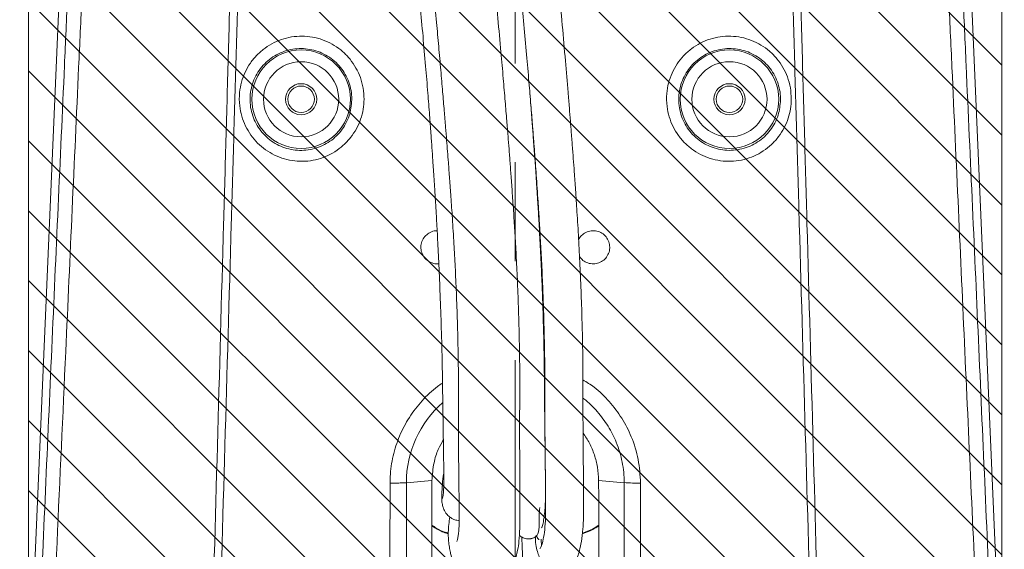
# Model space of a CAD drawing. Header units: millimetres. Extents: x 0 to 8410, y 0 to 5940.
# Tile 159 of 179: x 6809 to 7062, y 3572 to 3708. Entities that reach past the tile are written whole.
import ezdxf

# ---------------------------------------------------------------- set-up
doc = ezdxf.new("R2010")
doc.units = ezdxf.units.MM
doc.header["$LTSCALE"] = 10
doc.linetypes.add('CENTERX2', pattern=[20.32, 12.7, -2.54, 2.54, -2.54])

msp = doc.modelspace()

# ---------------------------------------------------------------- hatches: boundary and pattern name
at = {"linetype": 'Continuous'}
h = msp.add_hatch(dxfattribs=at)
h.set_pattern_fill('ANSI31', color=8, scale=4, angle=90, style=0)
h.paths.add_polyline_path([(6811.73, 4077.87), (6811.73, 3177.87), (7061.73, 3177.87), (7061.73, 4077.87)], flags=0)

# ---------------------------------------------------------------- linework, layer by layer
at = {"color": 7, "linetype": 'CENTERX2', "lineweight": 0}
msp.add_line((6936.73, 4433.69), (6936.73, 2732.63), dxfattribs=at)
at = {"color": 7, "linetype": 'Continuous', "lineweight": 0}
for p, q in [((6811.73, 4077.87), (6811.73, 3177.87)), ((7061.73, 4077.87), (7061.73, 3177.87)), ((6821.93, 3769.37), (6809.45, 3477.87)), ((7061.48, 3537.18), (7051.54, 3769.37)), ((6908.76, 3589.43), (6915.33, 3589.96)), ((6915.33, 3589.96), (6915.33, 3589.87)), ((6964.71, 3589.43), (6958.14, 3589.96)), ((6958.14, 3589.87), (6958.14, 3589.96)), ((6943.34, 3574.95), (6943.43, 3573.17))]:
    msp.add_line(p, q, dxfattribs=at)
at = {"color": 8, "linetype": 'Continuous', "lineweight": 0}
for centre, radius in [((6881.73, 3687.87), 12.65), ((6991.73, 3687.87), 12.65), ((6881.73, 3687.87), 9.65), ((6991.73, 3687.87), 9.65)]:
    msp.add_circle(centre, radius, dxfattribs=at)
at = {"color": 7, "linetype": 'Continuous', "lineweight": 0}
for centre, radius in [((6881.73, 3687.87), 4), ((6881.73, 3687.87), 3.4), ((6991.73, 3687.87), 4), ((6991.73, 3687.87), 3.4)]:
    msp.add_circle(centre, radius, dxfattribs=at)
at = {"color": 8, "linetype": 'Continuous', "lineweight": 0}
msp.add_arc((6935.89, 3589.48), 27.13, 130.9345, 180.0983, dxfattribs=at)
at = {"color": 7, "linetype": 'Continuous', "lineweight": 0}
msp.add_arc((6968.4, 3645.81), 56.49, 266.2507, 270.51, dxfattribs=at)
at = {"color": 8, "linetype": 'Continuous', "lineweight": 0}
for points, knots in [([(6849.33, 3213.2), (6851.43, 3287.09), (6853.87, 3372.87), (6856.63, 3470.56), (6857.63, 3506.22), (6859.36, 3567.99), (6860.97, 3625.49), (6862.46, 3678.7), (6863.09, 3701.5), (6863.73, 3724.31), (6864.37, 3747.14), (6865.88, 3800.36), (6868.26, 3883.95), (6870.41, 3959.92), (6871.49, 3997.9)], [0, 0, 0, 0, 0.282282, 0.327725, 0.37318, 0.418634, 0.564187, 0.593308, 0.62244, 0.651565, 0.680674, 0.709776, 0.854888, 1, 1, 1, 1]), ([(6873.52, 3997.84), (6872.44, 3959.86), (6870.3, 3883.89), (6867.94, 3800.3), (6866.41, 3747.08), (6865.76, 3724.25), (6865.1, 3701.44), (6864.45, 3678.65), (6862.92, 3625.42), (6861.17, 3564.65), (6859.21, 3496.26), (6857.91, 3450.7), (6856.62, 3405.13), (6855.32, 3359.54), (6853.51, 3295.55), (6852.13, 3246.75), (6851.18, 3213.15)], [0, 0, 0, 0, 0.145116, 0.290232, 0.319333, 0.34844, 0.377563, 0.406693, 0.435813, 0.581429, 0.639447, 0.697474, 0.755519, 0.813573, 0.871614, 1, 1, 1, 1]), ([(7002.07, 3994.57), (7003.12, 3957.7), (7005.24, 3882.84), (7007.59, 3800.36), (7009.1, 3747.14), (7009.74, 3724.32), (7010.38, 3701.51), (7011.01, 3678.72), (7012.5, 3625.5), (7014.2, 3564.73), (7016.12, 3496.34), (7017.4, 3450.78), (7018.69, 3405.19), (7019.99, 3359.6), (7021.8, 3295.61), (7023.19, 3246.8), (7024.14, 3213.2)], [0, 0, 0, 0, 0.141476, 0.287209, 0.316429, 0.345655, 0.374898, 0.404147, 0.433386, 0.579598, 0.637873, 0.696156, 0.754458, 0.81277, 0.871067, 1, 1, 1, 1]), ([(7022.29, 3213.15), (7019.96, 3295.12), (7017.43, 3383.99), (7014.75, 3479.76), (7014.15, 3500.43), (7013.55, 3521.09), (7012.06, 3572.87), (7010.55, 3625.41), (7009.02, 3678.63), (7008.36, 3701.43), (7007.71, 3724.24), (7007.06, 3747.07), (7005.53, 3800.3), (7003.22, 3882.07), (7001.13, 3956.23), (7000.11, 3992.4)], [0, 0, 0, 0, 0.3153316, 0.3418693, 0.3684158, 0.394973, 0.4215254, 0.5681151, 0.5974438, 0.6267829, 0.6561154, 0.6854314, 0.7147408, 0.8608625, 1, 1, 1, 1]), ([(6811.15, 3477.8), (6811.15, 3477.8), (6811.15, 3485.95), (6812.37, 3502.18), (6813.27, 3526.51), (6815.19, 3567.05), (6817.67, 3623.75), (6820.13, 3678.39), (6821.77, 3714.71), (6822.59, 3732.87), (6823.4, 3751.06), (6823.92, 3763.2), (6824.17, 3769.28)], [0, 0, 0, 0, 0, 0.08351, 0.167049, 0.250589, 0.501186, 0.75056, 0.812932, 0.87532, 0.937673, 1, 1, 1, 1]), ([(6827.86, 3769.02), (6827.6, 3762.92), (6827.08, 3750.74), (6826.26, 3732.5), (6825.43, 3714.29), (6823.76, 3677.84), (6820.9, 3614.74), (6817.93, 3549.8), (6815.9, 3505.19), (6815.17, 3489.3), (6814.81, 3481.34), (6814.63, 3477.36)], [0, 0, 0, 0, 0.06247, 0.124967, 0.187498, 0.250014, 0.500135, 0.836452, 0.918222, 0.959116, 1, 1, 1, 1]), ([(7058.84, 3477.36), (7058.48, 3485.47), (7057.75, 3501.69), (7056.63, 3525.96), (7054.77, 3566.43), (7052.19, 3623.13), (7049.71, 3677.82), (7048.04, 3714.27), (7047.21, 3732.49), (7046.39, 3750.73), (7045.87, 3762.92), (7045.61, 3769.02)], [0, 0, 0, 0, 0.08329, 0.166608, 0.249928, 0.499861, 0.749897, 0.812435, 0.874988, 0.937508, 1, 1, 1, 1]), ([(7049.3, 3769.28), (7049.55, 3763.21), (7050.06, 3751.06), (7050.88, 3732.88), (7051.7, 3714.73), (7053.34, 3678.4), (7055.8, 3623.75), (7058.28, 3567.05), (7060.2, 3526.51), (7061.1, 3502.18), (7062.32, 3485.95), (7062.32, 3477.8), (7062.32, 3477.8)], [0, 0, 0, 0, 0.062307, 0.124641, 0.187009, 0.249361, 0.498824, 0.749402, 0.832945, 0.916487, 1, 1, 1, 1, 1]), ([(6897.88, 3687.87), (6897.84, 3687.01), (6897.74, 3685.28), (6897.06, 3682.71), (6895.98, 3680.26), (6894.48, 3677.98), (6892.62, 3676), (6890.45, 3674.35), (6888.04, 3673.1), (6885.46, 3672.27), (6882.78, 3671.89), (6880.07, 3671.97), (6877.42, 3672.5), (6874.9, 3673.46), (6872.58, 3674.84), (6870.51, 3676.58), (6868.77, 3678.65), (6867.39, 3680.97), (6866.42, 3683.5), (6865.83, 3686.4), (6865.81, 3689.37), (6866.35, 3692.29), (6867.29, 3694.85), (6868.65, 3697.22), (6870.38, 3699.32), (6872.45, 3701.09), (6874.76, 3702.49), (6877.29, 3703.48), (6879.93, 3704.03), (6882.63, 3704.12), (6885.31, 3703.77), (6887.88, 3702.97), (6890.3, 3701.75), (6892.47, 3700.14), (6894.35, 3698.18), (6895.88, 3695.93), (6897.02, 3693.42), (6897.76, 3690.71), (6897.84, 3688.82), (6897.88, 3687.87)], [0, 0, 0, 0, 0.025779, 0.051558, 0.078543, 0.105529, 0.132476, 0.159422, 0.186291, 0.21316, 0.239929, 0.266699, 0.293382, 0.320065, 0.346722, 0.37338, 0.400093, 0.426807, 0.45354, 0.480272, 0.514313, 0.54138, 0.568448, 0.595491, 0.622533, 0.649448, 0.676363, 0.703127, 0.729891, 0.756561, 0.783232, 0.809901, 0.836571, 0.863312, 0.890054, 0.916896, 0.943738, 0.971869, 1, 1, 1, 1]), ([(7007.62, 3687.89), (7007.57, 3687.07), (7007.49, 3685.43), (7006.87, 3682.94), (7005.85, 3680.52), (7004.4, 3678.23), (7002.58, 3676.22), (7000.45, 3674.53), (6998.06, 3673.23), (6995.49, 3672.34), (6992.81, 3671.91), (6990.09, 3671.93), (6987.41, 3672.42), (6984.85, 3673.35), (6982.49, 3674.7), (6980.39, 3676.42), (6978.61, 3678.48), (6977.19, 3680.81), (6976.2, 3683.34), (6975.59, 3686.22), (6975.53, 3689.16), (6976.03, 3692.05), (6976.92, 3694.6), (6978.23, 3696.97), (6979.91, 3699.09), (6981.93, 3700.9), (6984.22, 3702.35), (6986.73, 3703.38), (6989.38, 3703.99), (6992.09, 3704.13), (6994.8, 3703.83), (6997.42, 3703.05), (6999.87, 3701.86), (7002.07, 3700.26), (7003.98, 3698.33), (7005.53, 3696.09), (7006.71, 3693.58), (7007.48, 3690.81), (7007.57, 3688.87), (7007.62, 3687.89)], [0, 0, 0, 0, 0.024501, 0.049, 0.075727, 0.102452, 0.129241, 0.156029, 0.182883, 0.209739, 0.236639, 0.26354, 0.290464, 0.317387, 0.344315, 0.371243, 0.398167, 0.425091, 0.452043, 0.478995, 0.51233, 0.539095, 0.56586, 0.592576, 0.619292, 0.64602, 0.672747, 0.699559, 0.726371, 0.753301, 0.780231, 0.80724, 0.834249, 0.861242, 0.888236, 0.91513, 0.942023, 0.971012, 1, 1, 1, 1]), ([(6894.76, 3687.72), (6894.76, 3687.79), (6894.76, 3688.59), (6894.61, 3690.13), (6894.04, 3692.27), (6893.12, 3694.28), (6891.88, 3696.1), (6890.34, 3697.69), (6888.57, 3699), (6886.6, 3699.99), (6884.5, 3700.64), (6882.32, 3700.93), (6880.11, 3700.85), (6877.96, 3700.41), (6875.9, 3699.61), (6874.01, 3698.47), (6872.32, 3697.03), (6870.9, 3695.32), (6869.79, 3693.4), (6869.02, 3691.31), (6868.57, 3688.93), (6868.59, 3686.51), (6869.07, 3684.16), (6869.86, 3682.1), (6870.98, 3680.2), (6872.41, 3678.52), (6874.1, 3677.1), (6876, 3675.98), (6878.06, 3675.2), (6880.22, 3674.77), (6882.43, 3674.71), (6884.62, 3675.02), (6886.73, 3675.7), (6888.7, 3676.72), (6890.47, 3678.06), (6891.99, 3679.67), (6893.2, 3681.53), (6894.41, 3684.17), (6894.62, 3686.32), (6894.76, 3687.72)], [0, 0, 0, 0, 0.002405, 0.029266, 0.056126, 0.082898, 0.109669, 0.13636, 0.16305, 0.189701, 0.216353, 0.243043, 0.269734, 0.296546, 0.323358, 0.350328, 0.377297, 0.404376, 0.431456, 0.458528, 0.4856, 0.519615, 0.54632, 0.573023, 0.599721, 0.626419, 0.653093, 0.679768, 0.706504, 0.733241, 0.760082, 0.786923, 0.813856, 0.840789, 0.867768, 0.894747, 0.921722, 0.948697, 1, 1, 1, 1]), ([(7004.86, 3687.73), (7004.86, 3687.85), (7004.86, 3688.71), (7004.68, 3690.29), (7004.09, 3692.41), (7003.15, 3694.41), (7001.88, 3696.22), (7000.32, 3697.8), (6998.52, 3699.09), (6996.52, 3700.06), (6994.39, 3700.69), (6992.18, 3700.94), (6989.96, 3700.82), (6987.8, 3700.33), (6985.76, 3699.49), (6983.89, 3698.31), (6982.24, 3696.84), (6980.87, 3695.12), (6979.8, 3693.19), (6979.07, 3691.12), (6978.67, 3688.77), (6978.71, 3686.38), (6979.21, 3684.04), (6980.02, 3681.98), (6981.17, 3680.08), (6982.62, 3678.41), (6984.34, 3677), (6986.27, 3675.9), (6988.36, 3675.15), (6990.54, 3674.75), (6992.77, 3674.73), (6994.96, 3675.08), (6997.06, 3675.8), (6999.01, 3676.85), (7000.75, 3678.22), (7002.24, 3679.86), (7003.42, 3681.73), (7004.55, 3684.32), (7004.74, 3686.39), (7004.86, 3687.73)], [0, 0, 0, 0, 0.0044371, 0.0312096, 0.0579824, 0.0849047, 0.1118278, 0.1388731, 0.1659185, 0.192979, 0.2200391, 0.2469966, 0.2739533, 0.3007553, 0.3275569, 0.3542397, 0.3809214, 0.4075697, 0.4342172, 0.4609101, 0.4876026, 0.5208613, 0.5477778, 0.5746949, 0.6016246, 0.6285542, 0.6555278, 0.6825013, 0.7094946, 0.7364873, 0.7634557, 0.7904234, 0.8173181, 0.8442124, 0.8710026, 0.897792, 0.9244932, 0.9511933, 1, 1, 1, 1]), ([(6904.56, 3589.32), (6904.58, 3589.88), (6904.62, 3592.22), (6905.23, 3596.34), (6906.88, 3601.48), (6909.4, 3606.27), (6912.71, 3610.53), (6915.65, 3613.46), (6917.61, 3614.7), (6918.05, 3614.98)], [0, 0, 0, 0, 0.055399, 0.233716, 0.412038, 0.590776, 0.769527, 0.948931, 1, 1, 1, 1]), ([(6954.1, 3615.85), (6955.07, 3615.24), (6957.57, 3613.67), (6960.96, 3610.33), (6964.2, 3606.05), (6966.77, 3601.06), (6968.53, 3595.43), (6968.78, 3591.35), (6968.9, 3589.32)], [0, 0, 0, 0, 0.108396, 0.278099, 0.446503, 0.614897, 0.807455, 1, 1, 1, 1]), ([(6964.71, 3589.43), (6964.71, 3589.43), (6964.71, 3591.21), (6964.35, 3594.75), (6962.89, 3599.66), (6960.67, 3604.03), (6957.83, 3607.74), (6955.59, 3610.11), (6954.2, 3611.04), (6954.11, 3611.1)], [0, 0, 0, 0, 0.000002, 0.212905, 0.425832, 0.612425, 0.799026, 0.987237, 1, 1, 1, 1]), ([(6904.52, 3409.88), (6904.52, 3423.25), (6904.51, 3443.28), (6904.51, 3469.98), (6904.51, 3496.64), (6904.54, 3536.39), (6904.55, 3569.52), (6904.56, 3589.32)], [0, 0, 0, 0, 0.223303, 0.334587, 0.445832, 0.66871, 1, 1, 1, 1]), ([(6908.76, 3589.43), (6908.76, 3576.25), (6908.75, 3556.48), (6908.74, 3530.12), (6908.74, 3510.36), (6908.74, 3490.58), (6908.72, 3470.45), (6908.73, 3443.55), (6908.73, 3423.25), (6908.73, 3409.87)], [0, 0, 0, 0, 0.220367, 0.33059, 0.440839, 0.551034, 0.661185, 0.776846, 1, 1, 1, 1]), ([(6964.74, 3409.87), (6964.74, 3418.99), (6964.74, 3437.22), (6964.75, 3462.45), (6964.75, 3485.57), (6964.74, 3517.97), (6964.72, 3552.59), (6964.71, 3580.22), (6964.71, 3589.43)], [0, 0, 0, 0, 0.152107, 0.304215, 0.421083, 0.537989, 0.845996, 1, 1, 1, 1]), ([(6968.9, 3589.32), (6968.91, 3580.1), (6968.92, 3552.47), (6968.95, 3516.84), (6968.96, 3482.4), (6968.96, 3450.21), (6968.95, 3426.03), (6968.95, 3409.87)], [0, 0, 0, 0, 0.154108, 0.462323, 0.596234, 0.730122, 1, 1, 1, 1]), ([(6915.29, 3578.36), (6915.65, 3578.12), (6916.8, 3577.34), (6918.25, 3576.67), (6919.36, 3576.4), (6919.53, 3576.36)], [0, 0, 0, 0, 0.2739654, 0.8904054, 1, 1, 1, 1]), ([(6953.95, 3576.34), (6954.86, 3576.65), (6956.36, 3577.16), (6957.67, 3578.03), (6958.18, 3578.36)], [0, 0, 0, 0, 0.612534, 1, 1, 1, 1])]:
    msp.add_open_spline(points, degree=3, knots=knots, dxfattribs=at)
at = {"color": 7, "linetype": 'Continuous', "lineweight": 0}
for points, knots in [([(6919.82, 3948.47), (6919.28, 3947.5), (6918.23, 3945.58), (6916.77, 3942.67), (6915.41, 3939.75), (6914.13, 3936.76), (6912.22, 3931.87), (6909.96, 3924.94), (6907.69, 3915.67), (6905.87, 3905.95), (6904.49, 3895.66), (6903.59, 3884.83), (6903.18, 3875.65), (6903, 3868.19), (6902.92, 3862.6), (6902.89, 3856.88), (6902.91, 3851.34), (6902.96, 3846.38), (6903.01, 3842.42), (6903.06, 3839.55), (6903.1, 3837.23), (6903.16, 3834.81), (6903.23, 3831.69), (6903.34, 3827.82), (6903.48, 3823.39), (6903.65, 3818.63), (6903.85, 3813.77), (6904.09, 3808.4), (6904.4, 3802.52), (6904.77, 3796.15), (6905.16, 3790.03), (6905.54, 3784.6), (6905.85, 3780.5), (6906.08, 3777.68), (6906.24, 3775.7), (6906.39, 3773.81), (6906.58, 3771.59), (6906.82, 3768.9), (6907.1, 3765.73), (6907.49, 3761.49), (6908.01, 3756.05), (6908.64, 3749.52), (6909.33, 3742.66), (6910.05, 3735.37), (6910.81, 3727.72), (6911.59, 3719.73), (6912.33, 3711.84), (6913.03, 3704.07), (6913.68, 3696.62), (6914.24, 3689.87), (6914.69, 3684.1), (6915.04, 3679.44), (6915.32, 3675.56), (6915.53, 3672.48), (6915.72, 3669.79), (6915.88, 3667.34), (6916.05, 3664.64), (6916.25, 3661.5), (6916.49, 3657.45), (6916.77, 3652.27), (6917.09, 3645.86), (6917.41, 3638.39), (6917.71, 3629.94), (6917.93, 3621.95), (6918.05, 3614.74), (6918.12, 3609.25), (6918.19, 3604.46), (6918.26, 3600.39), (6918.31, 3596.81), (6918.35, 3593.76), (6918.38, 3591.22), (6918.38, 3588.99), (6918.32, 3587.23), (6918.19, 3586.08), (6918.07, 3585.42), (6918.02, 3585.37), (6918, 3585.35)], [0, 0, 0, 0, 0.00903, 0.017696, 0.026207, 0.034817, 0.043529, 0.067806, 0.09198, 0.117724, 0.144477, 0.172074, 0.201342, 0.215203, 0.229523, 0.244306, 0.259259, 0.272205, 0.282451, 0.289736, 0.2943, 0.30036, 0.308336, 0.318326, 0.330182, 0.342475, 0.354963, 0.367637, 0.383818, 0.400259, 0.416765, 0.431005, 0.442108, 0.448435, 0.452819, 0.457341, 0.463048, 0.469964, 0.478122, 0.487561, 0.502722, 0.520252, 0.53809, 0.555803, 0.576704, 0.597369, 0.617758, 0.637826, 0.657503, 0.675442, 0.69009, 0.702164, 0.711535, 0.720101, 0.726007, 0.732326, 0.739068, 0.746863, 0.756664, 0.770364, 0.78689, 0.806227, 0.828245, 0.852703, 0.869106, 0.886288, 0.898157, 0.910369, 0.922999, 0.93282, 0.942993, 0.953568, 0.964586, 0.976186, 0.988473, 1, 1, 1, 1]), ([(6922.99, 3946.12), (6922.51, 3945.33), (6921.41, 3943.48), (6919.89, 3940.69), (6918.41, 3937.78), (6917.12, 3935.03), (6915.91, 3932.22), (6914.27, 3928), (6912.4, 3922.27), (6910.57, 3914.99), (6908.92, 3907.11), (6907.53, 3898.42), (6906.66, 3888.75), (6906.37, 3878.64), (6906.39, 3868.43), (6906.54, 3860.37), (6906.68, 3854.77), (6906.75, 3851.86), (6906.81, 3849.66), (6906.87, 3847.68), (6906.93, 3845.39), (6907.01, 3842.48), (6907.11, 3838.92), (6907.24, 3834.69), (6907.42, 3829.14), (6907.65, 3822.51), (6907.94, 3815.07), (6908.26, 3807.74), (6908.63, 3800.57), (6909.01, 3793.7), (6909.38, 3787.85), (6909.69, 3783.25), (6909.92, 3780.02), (6910.1, 3777.53), (6910.27, 3775.3), (6910.47, 3772.82), (6910.75, 3769.3), (6911.15, 3764.58), (6911.69, 3758.45), (6912.33, 3751.46), (6913.04, 3743.99), (6913.99, 3734.09), (6915.16, 3721.97), (6916.26, 3710.29), (6917.06, 3701.44), (6917.59, 3695.49), (6918.06, 3689.99), (6918.47, 3685.12), (6918.81, 3680.96), (6919.09, 3677.49), (6919.33, 3674.46), (6919.58, 3671.2), (6919.87, 3667.3), (6920.22, 3662.53), (6920.6, 3656.95), (6920.98, 3650.95), (6921.32, 3644.57), (6921.62, 3637.93), (6921.88, 3630.57), (6922.06, 3623.26), (6922.14, 3616.12), (6922.13, 3609.23), (6922.11, 3602.71), (6922.16, 3596.82), (6922.22, 3591.81), (6922.27, 3587.38), (6922.31, 3583.61), (6922.33, 3580.55), (6922.3, 3578.19), (6922.18, 3576.51), (6921.99, 3575.32), (6921.81, 3574.6), (6921.69, 3574.27), (6921.69, 3574.3), (6921.69, 3574.3)], [0, 0, 0, 0, 0.007328, 0.0171, 0.024951, 0.03274, 0.04062, 0.048614, 0.067542, 0.086485, 0.105421, 0.128215, 0.152584, 0.178172, 0.203842, 0.228962, 0.23845, 0.245756, 0.250704, 0.25491, 0.26064, 0.267836, 0.276682, 0.287287, 0.299497, 0.318278, 0.336897, 0.355233, 0.373172, 0.390613, 0.406686, 0.416997, 0.425107, 0.430938, 0.43566, 0.441833, 0.449578, 0.462029, 0.477338, 0.495582, 0.514613, 0.533503, 0.570109, 0.605863, 0.621483, 0.636752, 0.65067, 0.662911, 0.673386, 0.682015, 0.688966, 0.696213, 0.706561, 0.718256, 0.732085, 0.748528, 0.763414, 0.780098, 0.798634, 0.819079, 0.835892, 0.853918, 0.8733, 0.888758, 0.903883, 0.918363, 0.932108, 0.945007, 0.956896, 0.967655, 0.977245, 0.988162, 0.996893, 1, 1, 1, 1]), ([(6919.92, 3580.61), (6919.83, 3579.97), (6919.64, 3578.58), (6919.48, 3576.74), (6919.55, 3574.9), (6919.74, 3573.26), (6919.98, 3571.89), (6920.21, 3570.8), (6920.38, 3570.07), (6920.51, 3569.59), (6920.6, 3569.28), (6920.66, 3569.09), (6920.7, 3568.96), (6920.72, 3568.91), (6920.73, 3568.88), (6920.73, 3568.87), (6920.73, 3568.86), (6920.73, 3568.86), (6920.74, 3568.86), (6920.74, 3568.85), (6920.74, 3568.85), (6920.74, 3568.84), (6920.75, 3568.83), (6920.75, 3568.82), (6920.75, 3568.83), (6920.75, 3568.82), (6920.76, 3568.8), (6920.78, 3568.74), (6920.8, 3568.69), (6920.82, 3568.65), (6920.84, 3568.6), (6920.87, 3568.54), (6920.9, 3568.45), (6920.97, 3568.3), (6921.06, 3568.09), (6921.26, 3567.67), (6921.6, 3567.05), (6922.16, 3566.2), (6922.9, 3565.32), (6924.01, 3564.34), (6925.87, 3563.35), (6928.36, 3562.87), (6930.73, 3563.21), (6932.5, 3564), (6933.59, 3564.77), (6934.48, 3565.58), (6935.11, 3566.34), (6935.53, 3567), (6935.67, 3567.25), (6935.75, 3567.4), (6935.79, 3567.47), (6935.82, 3567.52), (6935.83, 3567.55), (6935.84, 3567.57), (6935.86, 3567.61), (6935.89, 3567.66), (6935.93, 3567.75), (6936.02, 3567.92), (6936.13, 3568.16), (6936.28, 3568.48), (6936.45, 3568.91), (6936.68, 3569.55), (6936.99, 3570.56), (6937.37, 3572.16), (6937.73, 3574.49), (6937.92, 3577.74), (6937.94, 3582.04), (6937.93, 3587.46), (6937.88, 3593.87), (6937.83, 3600.99), (6937.86, 3608.95), (6937.9, 3617.3), (6937.79, 3625.72), (6937.59, 3633.47), (6937.32, 3640.54), (6937.02, 3646.93), (6936.7, 3652.67), (6936.36, 3658), (6936.03, 3662.91), (6935.7, 3667.45), (6935.4, 3671.45), (6935.13, 3675.04), (6934.85, 3678.63), (6934.52, 3682.68), (6934.12, 3687.61), (6933.62, 3693.48), (6932.74, 3703.5), (6931.45, 3717.53), (6929.73, 3735.43), (6928.32, 3750.03), (6927.34, 3760.74), (6926.79, 3767.01), (6926.36, 3772.06), (6926.05, 3775.94), (6925.83, 3778.93), (6925.62, 3781.78), (6925.37, 3785.19), (6925.08, 3789.59), (6924.76, 3794.79), (6924.26, 3803.53), (6923.69, 3815.66), (6923.27, 3827.46), (6923.02, 3835.63), (6922.89, 3839.76), (6922.8, 3843.19), (6922.72, 3845.95), (6922.65, 3848.39), (6922.57, 3851.27), (6922.46, 3855.44), (6922.32, 3861.18), (6922.19, 3868.14), (6922.15, 3875.75), (6922.29, 3883.64), (6922.72, 3891.61), (6923.63, 3899.42), (6924.95, 3906.79), (6926.44, 3913.49), (6928.05, 3919.4), (6929.72, 3924.3), (6931.41, 3928.36), (6933.11, 3931.91), (6934.62, 3934.78), (6935.64, 3936.49), (6935.96, 3937.04)], [0, 0, 0, 0, 0.010235, 0.022386, 0.033727, 0.04362, 0.053367, 0.061255, 0.067386, 0.070891, 0.073489, 0.075197, 0.075721, 0.07603, 0.076075, 0.076108, 0.076121, 0.076131, 0.076141, 0.076152, 0.076163, 0.076177, 0.076212, 0.076375, 0.07664, 0.077059, 0.077636, 0.077847, 0.078021, 0.078102, 0.078183, 0.07836, 0.078574, 0.078841, 0.079554, 0.080529, 0.083311, 0.087243, 0.092371, 0.098051, 0.103849, 0.110132, 0.116027, 0.120693, 0.124195, 0.126956, 0.130742, 0.131874, 0.132289, 0.132636, 0.132956, 0.133026, 0.133089, 0.133152, 0.133218, 0.133373, 0.133575, 0.134151, 0.136054, 0.138991, 0.142967, 0.147978, 0.156273, 0.166401, 0.178307, 0.191893, 0.206941, 0.223122, 0.240193, 0.258032, 0.275354, 0.295754, 0.314393, 0.331406, 0.346865, 0.360823, 0.373328, 0.384433, 0.395761, 0.405495, 0.414178, 0.421946, 0.429056, 0.4377, 0.448518, 0.461399, 0.476212, 0.514229, 0.553508, 0.593604, 0.610025, 0.623667, 0.634629, 0.643054, 0.649053, 0.654213, 0.661659, 0.671299, 0.682992, 0.695607, 0.728362, 0.762135, 0.77261, 0.781631, 0.789069, 0.795028, 0.799591, 0.805005, 0.813826, 0.826787, 0.842442, 0.85914, 0.876428, 0.893894, 0.91119, 0.927839, 0.94289, 0.956343, 0.968499, 0.977526, 0.986149, 0.995526, 1, 1, 1, 1]), ([(6941.28, 3933.32), (6940.8, 3932.47), (6939.9, 3930.87), (6938.45, 3927.99), (6936.93, 3924.64), (6935.11, 3919.9), (6933.41, 3914.18), (6931.83, 3907.42), (6930.44, 3900.13), (6929.4, 3892.11), (6928.88, 3883.41), (6928.75, 3876), (6928.74, 3870.11), (6928.78, 3865.85), (6928.84, 3861.67), (6928.91, 3857.77), (6928.99, 3854.42), (6929.05, 3851.84), (6929.1, 3849.86), (6929.14, 3848.01), (6929.2, 3845.81), (6929.28, 3842.64), (6929.39, 3838.29), (6929.55, 3832.81), (6929.73, 3826.86), (6929.95, 3820.84), (6930.18, 3814.93), (6930.44, 3809.08), (6930.73, 3803.33), (6931.04, 3797.72), (6931.36, 3792.47), (6931.66, 3787.92), (6931.91, 3784.28), (6932.1, 3781.59), (6932.27, 3779.43), (6932.43, 3777.37), (6932.62, 3774.95), (6932.89, 3771.59), (6933.27, 3767.15), (6933.78, 3761.46), (6934.38, 3754.97), (6935.04, 3748.03), (6935.94, 3738.76), (6937.04, 3727.38), (6938.15, 3715.75), (6939.03, 3706.12), (6939.7, 3698.65), (6940.28, 3691.84), (6940.77, 3685.98), (6941.15, 3681.21), (6941.44, 3677.46), (6941.68, 3674.34), (6941.9, 3671.42), (6942.12, 3668.33), (6942.36, 3665.04), (6942.61, 3661.33), (6942.89, 3657.08), (6943.18, 3652.04), (6943.5, 3646.18), (6943.78, 3639.91), (6944.02, 3633.31), (6944.2, 3626.48), (6944.31, 3619.77), (6944.33, 3613.28), (6944.33, 3607.09), (6944.36, 3600.68), (6944.42, 3594.96), (6944.48, 3590.03), (6944.51, 3585.89), (6944.53, 3582.06), (6944.45, 3578.69), (6944.12, 3575.9), (6943.68, 3573.84), (6943.31, 3572.75), (6943.1, 3572.36), (6943, 3572.5), (6943, 3572.5)], [0, 0, 0, 0, 0.007765, 0.014632, 0.025451, 0.036647, 0.054037, 0.071436, 0.089654, 0.110512, 0.132837, 0.155856, 0.166717, 0.177497, 0.188128, 0.19839, 0.207008, 0.21355, 0.217872, 0.222011, 0.227543, 0.23454, 0.24607, 0.260479, 0.276025, 0.291115, 0.306084, 0.32087, 0.335412, 0.349652, 0.363402, 0.37529, 0.384155, 0.390982, 0.395734, 0.400516, 0.406641, 0.414146, 0.426003, 0.440389, 0.457426, 0.475372, 0.493233, 0.527967, 0.562048, 0.581923, 0.601367, 0.618933, 0.633868, 0.645999, 0.655249, 0.662441, 0.669833, 0.677428, 0.686037, 0.694898, 0.705647, 0.718409, 0.733281, 0.750331, 0.766244, 0.78373, 0.802808, 0.818185, 0.834558, 0.852104, 0.871011, 0.884508, 0.898795, 0.913907, 0.929799, 0.946338, 0.96345, 0.981177, 0.999722, 1, 1, 1, 1]), ([(6941.94, 3575.54), (6941.93, 3575.04), (6941.93, 3573.79), (6942.28, 3572.15), (6942.73, 3570.72), (6943.17, 3569.65), (6943.84, 3568.55), (6944.85, 3567.58), (6946.28, 3566.82), (6947.96, 3566.61), (6949.4, 3566.92), (6950.6, 3567.49), (6951.61, 3568.38), (6952.22, 3569.28), (6952.48, 3569.8), (6952.85, 3570.68), (6953.25, 3572.03), (6953.74, 3574.35), (6954.17, 3577.63), (6954.28, 3581.4), (6954.27, 3585.51), (6954.25, 3589.6), (6954.2, 3594.92), (6954.13, 3601.69), (6954.11, 3609.26), (6954.11, 3616.55), (6954.05, 3623.4), (6953.9, 3630.51), (6953.67, 3637.82), (6953.36, 3645.04), (6953, 3652.13), (6952.61, 3658.6), (6952.23, 3664.3), (6951.91, 3668.86), (6951.67, 3672.17), (6951.5, 3674.41), (6951.38, 3675.94), (6951.26, 3677.54), (6951.1, 3679.62), (6950.88, 3682.43), (6950.61, 3685.85), (6950.18, 3691.01), (6949.58, 3698.06), (6948.78, 3707.18), (6947.95, 3716.19), (6947.12, 3724.84), (6946.37, 3732.7), (6945.63, 3740.31), (6944.95, 3747.34), (6944.34, 3753.69), (6943.78, 3759.7), (6943.26, 3765.34), (6942.8, 3770.61), (6942.41, 3775.38), (6942.07, 3779.59), (6941.78, 3783.51), (6941.5, 3787.45), (6941.19, 3792.04), (6940.86, 3797.49), (6940.51, 3803.74), (6940.17, 3810.66), (6939.86, 3817.82), (6939.61, 3824.71), (6939.39, 3831.33), (6939.22, 3837.44), (6939.07, 3843.01), (6938.95, 3847.66), (6938.85, 3851.64), (6938.76, 3855.75), (6938.66, 3860.58), (6938.56, 3866.6), (6938.52, 3873.56), (6938.63, 3881.61), (6939.05, 3890.16), (6940.1, 3898.67), (6941.57, 3906.18), (6943, 3912.08), (6944.37, 3916.6), (6945.68, 3920.18), (6947.26, 3923.74), (6948.52, 3926.28), (6949.29, 3927.6), (6949.37, 3927.73)], [0, 0, 0, 0, 0.008574, 0.021558, 0.034338, 0.046074, 0.055977, 0.062515, 0.068595, 0.075051, 0.078633, 0.082009, 0.087926, 0.093071, 0.098011, 0.10342, 0.115776, 0.13021, 0.146689, 0.164882, 0.177544, 0.1905, 0.203695, 0.22388, 0.244618, 0.260564, 0.277012, 0.29396, 0.311348, 0.329035, 0.345253, 0.361526, 0.374903, 0.385624, 0.393852, 0.398321, 0.401541, 0.404689, 0.409617, 0.416313, 0.424602, 0.43384, 0.452918, 0.474553, 0.498472, 0.516753, 0.535896, 0.554135, 0.570678, 0.585639, 0.599119, 0.613227, 0.625528, 0.636345, 0.646908, 0.655301, 0.664001, 0.674742, 0.687628, 0.702481, 0.718781, 0.736451, 0.752932, 0.767322, 0.783087, 0.795975, 0.806531, 0.815834, 0.824009, 0.835497, 0.84985, 0.866442, 0.88454, 0.906703, 0.926947, 0.945034, 0.960826, 0.970185, 0.979041, 0.988487, 0.998845, 1, 1, 1, 1]), ([(6943.43, 3577.87), (6943.44, 3577.85), (6943.52, 3577.72), (6943.71, 3578.27), (6943.98, 3579.55), (6944.25, 3581.39), (6944.43, 3583.4), (6944.49, 3585.72), (6944.48, 3588.57), (6944.46, 3592.02), (6944.41, 3596.03), (6944.35, 3600.8), (6944.28, 3606.31), (6944.24, 3612.48), (6944.19, 3618.46), (6944.09, 3624.77), (6943.92, 3631.3), (6943.7, 3637.94), (6943.43, 3644.42), (6943.13, 3650.6), (6942.81, 3656.36), (6942.53, 3661.14), (6942.28, 3665), (6942.01, 3668.97), (6941.72, 3673.22), (6941.38, 3677.78), (6941.04, 3682.33), (6940.76, 3685.97), (6940.57, 3688.33), (6940.51, 3689)], [0, 0, 0, 0, 0.014714, 0.065105, 0.112442, 0.146412, 0.179207, 0.210853, 0.241303, 0.280008, 0.316753, 0.35172, 0.401368, 0.448104, 0.492358, 0.534314, 0.586609, 0.634569, 0.678056, 0.726538, 0.767794, 0.802028, 0.829625, 0.850999, 0.887422, 0.921377, 0.94928, 0.985397, 1, 1, 1, 1]), ([(6916.67, 3654.07), (6916.53, 3654.08), (6915.91, 3654.14), (6914.84, 3653.74), (6913.66, 3652.93), (6912.82, 3651.73), (6912.43, 3650.33), (6912.52, 3648.88), (6913.09, 3647.54), (6914.07, 3646.45), (6915.34, 3645.79), (6916.42, 3645.54), (6916.99, 3645.66), (6917.09, 3645.68)], [0, 0, 0, 0, 0.0313758, 0.1361186, 0.2410518, 0.3462358, 0.4515899, 0.5569613, 0.6621914, 0.7672059, 0.8720282, 0.9767641, 1, 1, 1, 1]), ([(6960.98, 3649.87), (6960.94, 3650.35), (6960.84, 3651.31), (6960.11, 3652.58), (6959.02, 3653.55), (6957.67, 3654.1), (6956.22, 3654.17), (6954.83, 3653.76), (6953.68, 3652.96), (6953.22, 3652.2), (6953, 3651.84)], [0, 0, 0, 0, 0.127464, 0.254926, 0.382423, 0.509772, 0.636839, 0.763632, 0.890292, 1, 1, 1, 1]), ([(6953.22, 3647.5), (6953.5, 3647.15), (6954.08, 3646.42), (6955.36, 3645.77), (6956.79, 3645.54), (6958.22, 3645.8), (6959.49, 3646.52), (6960.43, 3647.62), (6960.92, 3648.8), (6960.97, 3649.57), (6960.98, 3649.87)], [0, 0, 0, 0, 0.123657, 0.256357, 0.388852, 0.521119, 0.653216, 0.785269, 0.917431, 1, 1, 1, 1]), ([(6958.14, 3589.96), (6958.08, 3591.12), (6957.96, 3593.37), (6957.1, 3596.6), (6955.9, 3599.57), (6954.71, 3601.33), (6954.14, 3602.18)], [0, 0, 0, 0, 0.267283, 0.515191, 0.763099, 1, 1, 1, 1]), ([(6918.25, 3600.49), (6917.8, 3599.66), (6916.76, 3597.79), (6915.64, 3594.24), (6915.44, 3591.5), (6915.33, 3589.96)], [0, 0, 0, 0, 0.255613, 0.582321, 1, 1, 1, 1]), ([(6918.37, 3592.05), (6918.36, 3591.99), (6918.16, 3590.95), (6918.01, 3588.95), (6917.84, 3586.38), (6917.86, 3585.38), (6917.86, 3584.87)], [0, 0, 0, 0, 0.018386, 0.340983, 0.669732, 1, 1, 1, 1]), ([(6908.76, 3589.43), (6908.38, 3589.41), (6907.61, 3589.36), (6906.18, 3589.33), (6905.14, 3589.32), (6904.66, 3589.32), (6904.56, 3589.32)], [0, 0, 0, 0, 0.349213, 0.698425, 0.942371, 1, 1, 1, 1]), ([(6915.33, 3589.87), (6915.26, 3569.49), (6915.18, 3540.3), (6915.07, 3502.32), (6915.01, 3475.91), (6914.99, 3445.09), (6915, 3423.08), (6915, 3409.87), (6915, 3409.87)], [0, 0, 0, 0, 0.339997, 0.486713, 0.633429, 0.780112, 0.999998, 1, 1, 1, 1]), ([(6958.47, 3409.87), (6958.47, 3412.85), (6958.47, 3424.86), (6958.47, 3445.88), (6958.48, 3468.44), (6958.45, 3486.49), (6958.41, 3500), (6958.33, 3527.04), (6958.24, 3556.99), (6958.16, 3582.44), (6958.14, 3589.87)], [0, 0, 0, 0, 0.0496581, 0.1999079, 0.3500877, 0.4252485, 0.5004315, 0.5755565, 0.8760562, 1, 1, 1, 1]), ([(6917.87, 3586.65), (6917.85, 3586.1), (6917.81, 3585.08), (6917.96, 3583.91), (6918.25, 3582.8), (6918.73, 3581.79), (6919.4, 3581), (6920.01, 3580.53), (6920.54, 3580.19), (6921.27, 3579.84), (6921.92, 3579.74), (6922.31, 3579.68)], [0, 0, 0, 0, 0.209858, 0.384609, 0.530774, 0.701318, 0.815956, 0.853742, 0.881327, 0.930164, 1, 1, 1, 1]), ([(6937.78, 3575.96), (6937.81, 3575.91), (6937.97, 3575.71), (6938.54, 3575.28), (6939.74, 3574.98), (6940.35, 3575), (6940.64, 3575.04), (6940.77, 3575.06), (6940.9, 3575.09), (6941.08, 3575.13), (6941.29, 3575.2), (6941.62, 3575.35), (6942.02, 3575.61), (6942.39, 3576.02), (6942.67, 3576.64), (6942.81, 3577.43), (6942.86, 3578.4), (6942.85, 3579.58), (6942.85, 3581.09), (6942.97, 3582.37), (6943.03, 3583.05)], [0, 0, 0, 0, 0.015808, 0.070082, 0.112477, 0.130719, 0.134503, 0.138024, 0.141487, 0.145101, 0.153466, 0.164173, 0.194325, 0.254909, 0.340731, 0.454261, 0.559809, 0.684916, 0.83113, 1, 1, 1, 1]), ([(6919.53, 3576.5), (6919.37, 3576.54), (6918.28, 3576.8), (6916.83, 3577.48), (6915.67, 3578.27), (6915.29, 3578.53)], [0, 0, 0, 0, 0.099792, 0.710356, 1, 1, 1, 1]), ([(6958.18, 3578.53), (6957.65, 3578.18), (6956.34, 3577.31), (6954.86, 3576.79), (6953.97, 3576.49)], [0, 0, 0, 0, 0.403094, 1, 1, 1, 1]), ([(6942.21, 3575.86), (6942.24, 3575.7), (6942.35, 3575.23), (6942.6, 3574.91), (6942.82, 3574.85), (6942.86, 3574.84)], [0, 0, 0, 0, 0.30627, 0.876911, 1, 1, 1, 1]), ([(6938.41, 3575.54), (6938.44, 3574.8), (6938.51, 3572.99), (6938.62, 3569.75), (6938.74, 3565.64), (6938.87, 3560.76), (6939, 3555.05), (6939.13, 3548.5), (6939.26, 3541.22), (6939.38, 3533.42), (6939.49, 3524.47), (6939.59, 3514.55), (6939.66, 3503.88), (6939.7, 3494.42), (6939.72, 3486.29), (6939.71, 3479.52), (6939.69, 3473.36), (6939.65, 3467.9), (6939.61, 3463.21), (6939.55, 3459.3), (6939.48, 3456.19), (6939.41, 3454.12), (6939.35, 3452.83), (6939.26, 3452.19), (6939.15, 3451.87), (6939.17, 3451.93), (6939.18, 3451.95)], [0, 0, 0, 0, 0.017842, 0.043882, 0.074359, 0.10957, 0.149738, 0.194986, 0.245271, 0.298286, 0.352108, 0.424193, 0.495475, 0.564657, 0.614441, 0.661908, 0.706661, 0.748487, 0.78744, 0.82398, 0.859298, 0.894782, 0.919819, 0.94798, 0.979905, 1, 1, 1, 1])]:
    msp.add_open_spline(points, degree=3, knots=knots, dxfattribs=at)

doc.saveas('drawing.dxf')
